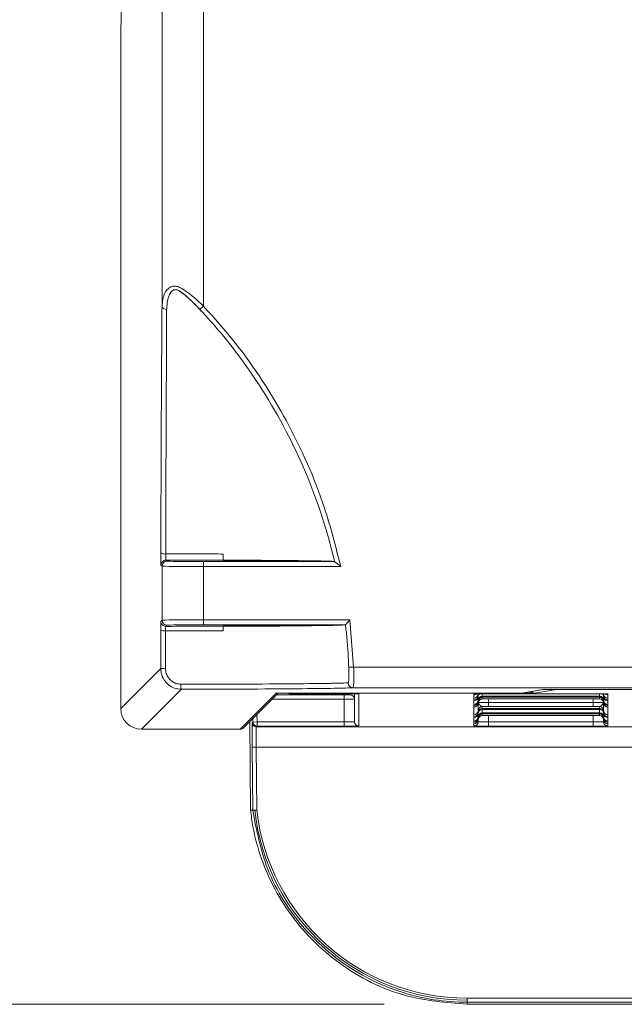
# Model space of a CAD drawing. Header units: millimetres. Extents: x 0 to 2100, y 0 to 1485.
# Tile 31 of 123: x 294 to 330, y 749 to 809. Entities that reach past the tile are written whole.
import ezdxf

# ---------------------------------------------------------------- set-up
doc = ezdxf.new("R2010")
doc.units = ezdxf.units.MM
doc.header["$LTSCALE"] = 5
doc.styles.add('SLDTEXTSTYLE1', font='TXT', dxfattribs={"width": 0.75})
doc.dimstyles.new('SLDDIMSTYLE0', dxfattribs={"dimtxt": 12.5, "dimasz": 15, "dimexe": 0, "dimexo": 0.0625, "dimgap": 3.125, "dimtad": 1, "dimdec": 0, "dimlfac": 0.8, "dimrnd": 1e-09, "dimzin": 12, "dimdsep": 46, "dimtxsty": 'SLDTEXTSTYLE1', "dimblk1": 'CLOSED', "dimblk2": 'CLOSED', "dimsah": 1, "dimcen": 0.09, "dimadec": 0, "dimazin": 3, "dimtfac": 1, "dimtofl": 0, "dimtmove": 0, "dimatfit": 3, "dimldrblk": 'CLOSED', "dimfxl": 0, "dimfrac": 2, "dimtolj": 1, "dimtzin": 12, "dimarcsym": 0})

# ---------------------------------------------------------------- blocks, each defined once
blk = doc.blocks.new('_CLOSED')
at = {"color": 0, "linetype": 'ByBlock', "lineweight": -2}
for p, q in [((-1, 0.166667), (0, 0)), ((-1, 0.166667), (-1, -0.166667)), ((0, 0), (-1, -0.166667)), ((0, 0), (-1, 0))]:
    blk.add_line(p, q, dxfattribs=at)
blk = doc.blocks.new('_D')
at = {"color": 7, "linetype": 'Continuous', "lineweight": 0}
for p, q in [((301.238, 1333.141), (244.988, 1333.141)), ((249.988, 749.339), (249.988, 1333.141)), ((315.85, 749.339), (244.988, 749.339))]:
    blk.add_line(p, q, dxfattribs=at)
at = {"color": 7, "linetype": 'Continuous', "lineweight": 0, "xscale": 15, "yscale": 15}
for p, rotation in [((249.988, 1333.141, -164.067), 90.0000000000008), ((249.988, 749.339, -164.067), 270.0000000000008)]:
    blk.add_blockref('_CLOSED', p, dxfattribs=dict(at, rotation=rotation))
at = {"color": 7, "linetype": 'Continuous', "lineweight": 0, "insert": (233.875, 1027.386), "char_height": 12.5, "attachment_point": 1, "rotation": 90, "style": 'SLDTEXTSTYLE1'}
blk.add_mtext('467', dxfattribs=at)

msp = doc.modelspace()

# ---------------------------------------------------------------- linework, layer by layer
at = {"color": 7, "linetype": 'Continuous', "lineweight": 15}
for p, q in [((302.477, 791.407), (302.477, 1236.203)), ((304.977, 1236.203), (304.977, 791.407)), ((300.049, 813.727), (299.988, 806.788)), ((299.988, 806.788), (299.988, 767.161)), ((304.977, 791.407), (304.759, 791.202)), ((302.712, 776.102), (302.777, 776.036)), ((304.977, 776.017), (304.977, 775.717)), ((304.977, 776.017), (312.87, 776.017)), ((306.216, 776.047), (306.168, 776.095)), ((312.165, 776.047), (306.216, 776.047)), ((312.87, 776.017), (312.87, 776.017)), ((302.477, 775.736), (302.412, 775.802)), ((302.477, 772.483), (302.477, 775.736)), ((304.977, 775.717), (304.977, 772.502)), ((313.246, 775.717), (304.977, 775.717)), ((302.405, 772.411), (302.477, 772.483)), ((304.977, 772.502), (313.797, 772.502)), ((304.977, 772.202), (304.977, 772.502)), ((313.797, 772.502), (314.022, 769.661)), ((302.398, 769.572), (302.4, 771.872)), ((302.777, 772.183), (302.705, 772.111)), ((313.53, 772.202), (304.977, 772.202)), ((306.216, 772.172), (306.161, 772.116)), ((306.216, 772.172), (312.881, 772.172)), ((313.531, 772.202), (313.53, 772.202)), ((299.988, 767.161), (302.398, 769.572)), ((313.723, 769.65), (314.022, 769.661)), ((314.022, 769.661), (470.194, 769.661)), ((303.649, 768.322), (301.238, 765.912)), ((469.291, 768.411), (313.981, 768.411)), ((324.133, 768.088), (325.414, 768.301)), ((324.182, 768.092), (325.447, 768.302)), ((326.232, 768.298), (324.922, 768.08)), ((325.414, 768.301), (325.442, 768.302)), ((326.013, 768.306), (348.107, 768.306)), ((307.183, 765.912), (309.354, 768.083)), ((307.395, 765.999), (309.481, 768.086)), ((309.379, 768.084), (309.379, 768.084)), ((309.954, 768.088), (324.133, 768.088)), ((310.184, 768.08), (310.156, 768.052)), ((310.156, 768.052), (313.457, 768.052)), ((324.922, 768.08), (310.184, 768.08)), ((313.445, 767.729), (313.445, 767.979)), ((313.457, 766.349), (313.445, 767.729)), ((314.07, 767.734), (314.082, 766.355)), ((314.332, 768.045), (314.332, 766.107)), ((321.271, 767.983), (321.271, 768.045)), ((321.271, 767.982), (321.271, 767.983)), ((321.271, 767.784), (321.271, 767.982)), ((321.271, 767.784), (321.271, 767.784)), ((321.271, 767.678), (321.271, 767.784)), ((321.271, 767.677), (321.271, 767.678)), ((321.271, 767.618), (321.271, 767.677)), ((321.521, 768.03), (321.521, 767.924)), ((321.521, 767.866), (321.521, 767.864)), ((321.521, 767.864), (321.521, 767.654)), ((321.77, 767.84), (321.77, 767.734)), ((322.145, 768.052), (328.457, 768.052)), ((322.15, 767.902), (328.452, 767.902)), ((328.452, 767.839), (322.15, 767.839)), ((322.15, 767.735), (328.452, 767.735)), ((328.832, 767.734), (328.832, 767.84)), ((329.082, 767.924), (329.082, 768.03)), ((329.082, 767.864), (329.082, 767.866)), ((329.082, 767.654), (329.082, 767.864)), ((329.295, 768.047), (329.305, 768.046)), ((329.332, 768.045), (329.332, 767.983)), ((329.332, 767.983), (329.332, 767.982)), ((329.332, 767.982), (329.332, 767.784)), ((329.332, 767.784), (329.332, 767.678)), ((329.332, 767.784), (329.332, 767.784)), ((329.332, 767.678), (329.332, 767.677)), ((329.332, 767.677), (329.332, 767.618)), ((321.271, 767.617), (321.271, 767.618)), ((321.271, 767.408), (321.271, 767.617)), ((321.271, 767.408), (321.271, 767.408)), ((321.271, 767.348), (321.271, 767.408)), ((321.271, 767.347), (321.271, 767.348)), ((321.271, 767.242), (321.271, 767.347)), ((321.271, 767.241), (321.271, 767.242)), ((321.271, 766.781), (321.271, 767.241)), ((321.521, 767.596), (321.521, 767.594)), ((321.521, 767.594), (321.521, 767.488)), ((321.521, 767.029), (321.521, 767.027)), ((321.521, 767.027), (321.521, 766.921)), ((321.77, 767.273), (321.77, 767.167)), ((321.77, 767.107), (321.77, 766.897)), ((322.15, 767.272), (322.15, 767.522)), ((322.15, 767.522), (328.452, 767.522)), ((328.452, 767.272), (322.15, 767.272)), ((322.15, 767.168), (328.452, 767.168)), ((328.452, 767.106), (322.15, 767.106)), ((328.452, 767.272), (328.452, 767.522)), ((328.832, 767.167), (328.832, 767.273)), ((328.832, 766.897), (328.832, 767.107)), ((329.082, 767.594), (329.082, 767.596)), ((329.082, 767.488), (329.082, 767.594)), ((329.082, 767.027), (329.082, 767.029)), ((329.082, 766.921), (329.082, 767.027)), ((329.332, 767.618), (329.332, 767.617)), ((329.332, 767.617), (329.332, 767.408)), ((329.332, 767.408), (329.332, 767.348)), ((329.332, 767.408), (329.332, 767.408)), ((329.332, 767.348), (329.332, 767.347)), ((329.332, 767.347), (329.332, 767.242)), ((329.332, 767.242), (329.332, 767.241)), ((329.332, 767.241), (329.332, 766.781)), ((321.271, 766.78), (321.271, 766.781)), ((321.271, 766.675), (321.271, 766.78)), ((321.271, 766.674), (321.271, 766.675)), ((321.271, 766.614), (321.271, 766.674)), ((321.271, 766.614), (321.271, 766.614)), ((321.271, 766.405), (321.271, 766.614)), ((321.521, 766.862), (321.521, 766.86)), ((321.521, 766.86), (321.521, 766.651)), ((321.521, 766.592), (321.521, 766.59)), ((321.521, 766.59), (321.521, 766.485)), ((321.77, 766.837), (321.77, 766.731)), ((322.15, 766.898), (328.452, 766.898)), ((328.452, 766.836), (322.15, 766.836)), ((322.15, 766.732), (328.452, 766.732)), ((328.832, 766.731), (328.832, 766.837)), ((329.082, 766.86), (329.082, 766.862)), ((329.082, 766.651), (329.082, 766.86)), ((329.082, 766.59), (329.082, 766.592)), ((329.082, 766.485), (329.082, 766.59)), ((329.332, 766.781), (329.332, 766.78)), ((329.332, 766.78), (329.332, 766.675)), ((329.332, 766.675), (329.332, 766.674)), ((329.332, 766.674), (329.332, 766.614)), ((329.332, 766.614), (329.332, 766.405)), ((329.332, 766.614), (329.332, 766.614)), ((301.238, 765.912), (307.183, 765.912)), ((307.765, 766.369), (307.812, 761.038)), ((307.908, 766.302), (307.953, 766.347)), ((307.953, 766.347), (308.203, 766.349)), ((308.203, 766.099), (308.158, 766.054)), ((308.203, 766.349), (313.457, 766.349)), ((308.203, 766.349), (308.203, 766.099)), ((313.457, 766.099), (308.203, 766.099)), ((313.457, 766.349), (313.457, 766.099)), ((321.271, 766.404), (321.271, 766.405)), ((321.271, 766.344), (321.271, 766.404)), ((321.271, 766.344), (321.271, 766.344)), ((321.271, 766.238), (321.271, 766.344)), ((321.271, 766.238), (321.271, 766.238)), ((321.271, 766.107), (321.271, 766.238)), ((322.146, 766.099), (322.146, 766.349)), ((322.146, 766.349), (328.457, 766.349)), ((328.457, 766.099), (322.146, 766.099)), ((328.457, 766.099), (328.457, 766.349)), ((329.332, 766.405), (329.332, 766.404)), ((329.332, 766.404), (329.332, 766.344)), ((329.332, 766.344), (329.332, 766.238)), ((329.332, 766.344), (329.332, 766.344)), ((329.332, 766.238), (329.332, 766.107)), ((329.332, 766.238), (329.332, 766.238)), ((307.94, 761.035), (307.908, 764.828)), ((308.158, 764.826), (308.19, 761.045)), ((307.812, 761.038), (307.812, 761.038)), ((307.94, 761.035), (307.94, 761.035)), ((320.85, 749.708), (320.85, 749.462)), ((320.85, 749.462), (320.85, 749.339)), ((320.85, 749.339), (344.334, 749.339))]:
    msp.add_line(p, q, dxfattribs=at)
at = {"color": 8, "linetype": 'Continuous', "lineweight": 15}
for p, q in [((326.232, 768.306), (326.232, 768.298)), ((467.798, 768.298), (326.232, 768.298)), ((313.445, 767.729), (309.124, 767.729)), ((309.354, 768.083), (309.385, 768.084)), ((309.374, 767.979), (313.445, 767.979)), ((310.184, 768.088), (310.184, 768.08)), ((313.82, 767.982), (313.82, 768.051)), ((314.07, 768.05), (314.07, 767.734)), ((314.082, 766.355), (314.082, 768.05)), ((314.3, 768.047), (314.332, 768.045)), ((321.297, 768.046), (321.271, 768.045)), ((321.521, 767.925), (321.521, 767.866)), ((321.521, 767.655), (321.521, 767.596)), ((321.77, 768.088), (321.77, 767.901)), ((322.15, 767.839), (322.15, 767.902)), ((322.152, 767.735), (322.15, 767.522)), ((324.133, 768.088), (324.182, 768.092)), ((328.452, 767.522), (328.45, 767.735)), ((328.452, 767.839), (328.452, 767.902)), ((328.832, 767.901), (328.832, 768.052)), ((329.082, 767.866), (329.082, 767.925)), ((329.082, 767.596), (329.082, 767.655)), ((329.332, 768.045), (329.3, 768.047)), ((321.521, 767.489), (321.521, 767.029)), ((321.525, 767.528), (321.525, 767.531)), ((322.15, 767.106), (322.15, 767.168)), ((328.452, 767.106), (328.452, 767.168)), ((329.077, 767.531), (329.077, 767.528)), ((329.082, 767.029), (329.082, 767.489)), ((307.953, 766.347), (307.951, 766.556)), ((308.199, 766.804), (308.203, 766.349)), ((321.521, 766.921), (321.521, 766.862)), ((321.521, 766.651), (321.521, 766.592)), ((321.521, 766.355), (321.522, 766.507)), ((321.521, 766.485), (321.521, 766.355)), ((322.149, 766.732), (322.146, 766.349)), ((322.15, 766.836), (322.15, 766.898)), ((328.452, 766.836), (328.452, 766.898)), ((328.457, 766.349), (328.453, 766.732)), ((329.08, 766.507), (329.082, 766.355)), ((329.082, 766.862), (329.082, 766.921)), ((329.082, 766.592), (329.082, 766.651)), ((329.082, 766.355), (329.082, 766.485)), ((308.158, 766.054), (331.571, 766.054)), ((331.581, 764.826), (308.158, 764.826)), ((320.85, 749.708), (344.334, 749.708)), ((344.334, 749.462), (320.85, 749.462))]:
    msp.add_line(p, q, dxfattribs=at)
at = {"color": 8, "linetype": 'Continuous', "lineweight": 15, "flags": 128}
for points in [[(326.232, 768.298), (326.184, 768.303), (326.172, 768.306)], [(310.184, 768.08), (310.136, 768.085), (310.123, 768.088)]]:
    msp.add_lwpolyline(points, dxfattribs=at)
at = {"color": 7, "linetype": 'Continuous', "lineweight": 15}
for centre, radius, start, end in [((302.731, 791.461), 0.26, 192.05523, 274.75188), ((302.635, 776.838), 0.37, 232.03955, 280.34643), ((302.777, 775.736), 0.3, 90.00511, 179.99489), ((302.712, 775.801), 0.3, 90.00503, 137.57418), ((302.705, 772.411), 0.3, 180.00501, 225.10844), ((302.777, 772.483), 0.3, 180.00511, 269.99489), ((302.624, 772.595), 0.757, 252.75868, 275.34353), ((302.622, 771.761), 2.201, 264.17033, 271.85447), ((304.404, 768.548), 0.789, 174.76468, 196.67244), ((313.982, 768.711), 0.299, 180.38751, 269.7732), ((310.156, 768.302), 0.25, 239.02441, 269.99533), ((313.675, 742.981), 25.072, 88.50018, 90.49985), ((313.82, 767.732), 0.25, 0.5011, 90.00108), ((321.271, 768.034), 0.25, 269.99892, 359.4989), ((321.271, 768.034), 0.25, 269.99893, 359.16835), ((321.271, 767.927), 0.25, 269.99892, 359.4989), ((321.271, 767.928), 0.25, 269.99893, 359.16835), ((321.271, 767.868), 0.25, 269.99892, 359.4989), ((321.271, 767.867), 0.25, 269.99893, 359.16835), ((321.271, 767.658), 0.25, 269.99892, 359.4989), ((321.271, 767.658), 0.25, 269.99893, 359.16835), ((321.77, 767.921), 0.25, 138.07474, 179.16926), ((321.77, 767.651), 0.25, 89.99893, 179.16835), ((321.77, 767.59), 0.25, 89.99893, 179.16835), ((321.77, 767.484), 0.25, 89.99893, 179.16835), ((324.133, 768.388), 0.3, 270, 279.45407), ((328.832, 767.651), 0.25, 0.83165, 90.00107), ((328.832, 767.59), 0.25, 0.83165, 90.00107), ((328.832, 767.484), 0.25, 0.83165, 90.00107), ((328.832, 767.921), 0.25, 0.83064, 31.93546), ((329.332, 768.034), 0.25, 180.5011, 270.00108), ((329.332, 768.034), 0.25, 180.83165, 270.00107), ((329.332, 767.927), 0.25, 180.5011, 270.00108), ((329.332, 767.928), 0.25, 180.83165, 270.00107), ((329.332, 767.868), 0.25, 180.5011, 270.00108), ((329.332, 767.867), 0.25, 180.83165, 270.00107), ((329.332, 767.658), 0.25, 180.5011, 270.00108), ((329.332, 767.658), 0.25, 180.83165, 270.00107), ((321.271, 767.598), 0.25, 269.99892, 359.4989), ((321.271, 767.597), 0.25, 269.99893, 359.16835), ((321.271, 767.491), 0.25, 269.99892, 359.4989), ((321.271, 767.492), 0.25, 269.99893, 359.16835), ((321.271, 767.031), 0.25, 269.99892, 359.4989), ((321.271, 767.03), 0.25, 269.99893, 359.16835), ((321.77, 767.023), 0.25, 89.99893, 179.16835), ((321.77, 766.917), 0.25, 89.99893, 179.16835), ((321.77, 766.857), 0.25, 89.99893, 179.16835), ((328.832, 767.023), 0.25, 0.83165, 90.00107), ((328.832, 766.917), 0.25, 0.83165, 90.00107), ((328.832, 766.857), 0.25, 0.83165, 90.00107), ((329.332, 767.598), 0.25, 180.5011, 270.00108), ((329.332, 767.597), 0.25, 180.83165, 270.00107), ((329.332, 767.491), 0.25, 180.5011, 270.00108), ((329.332, 767.492), 0.25, 180.83165, 270.00107), ((329.332, 767.031), 0.25, 180.5011, 270.00108), ((329.332, 767.03), 0.25, 180.83165, 270.00107), ((321.271, 766.924), 0.25, 269.99892, 359.4989), ((321.271, 766.924), 0.25, 269.99893, 359.16835), ((321.271, 766.864), 0.25, 269.99892, 359.4989), ((321.271, 766.864), 0.25, 269.99893, 359.16835), ((321.271, 766.654), 0.25, 269.99892, 359.4989), ((321.271, 766.655), 0.25, 269.99893, 359.16835), ((321.271, 766.594), 0.25, 269.99892, 359.4989), ((321.271, 766.594), 0.25, 269.99893, 359.16835), ((321.271, 766.488), 0.25, 269.99893, 359.16835), ((321.271, 766.488), 0.25, 269.99892, 359.4989), ((321.77, 766.647), 0.25, 89.99893, 179.16835), ((321.77, 766.587), 0.25, 89.99893, 179.16835), ((321.77, 766.481), 0.25, 89.99893, 179.16835), ((328.832, 766.647), 0.25, 0.83165, 90.00107), ((328.832, 766.587), 0.25, 0.83165, 90.00107), ((328.832, 766.481), 0.25, 0.83165, 90.00107), ((329.332, 766.924), 0.25, 180.5011, 270.00108), ((329.332, 766.924), 0.25, 180.83165, 270.00107), ((329.332, 766.864), 0.25, 180.5011, 270.00108), ((329.332, 766.864), 0.25, 180.83165, 270.00107), ((329.332, 766.654), 0.25, 180.5011, 270.00108), ((329.332, 766.655), 0.25, 180.83165, 270.00107), ((329.332, 766.594), 0.25, 180.5011, 270.00108), ((329.332, 766.594), 0.25, 180.83165, 270.00107), ((329.332, 766.488), 0.25, 180.83165, 270.00107), ((329.332, 766.488), 0.25, 180.5011, 270.00108), ((307.183, 766.212), 0.3, 270, 315), ((308.158, 766.304), 0.25, 180.50072, 269.99488), ((308.203, 766.349), 0.25, 180.50072, 269.99488), ((314.332, 766.357), 0.25, 180.5011, 270.00108), ((321.271, 766.357), 0.25, 269.99892, 359.4989), ((329.332, 766.357), 0.25, 180.5011, 270.00108), ((308.065, 768.483), 3.658, 267.53765, 271.45362), ((320.85, 762.45), 12.865, 186.25152, 270), ((320.85, 762.446), 12.738, 186.31139, 270)]:
    msp.add_arc(centre, radius, start, end, dxfattribs=at)
at = {"color": 8, "linetype": 'Continuous', "lineweight": 15}
for centre, radius, start, end in [((302.712, 775.801), 0.3, 137.57356, 179.99513), ((302.705, 772.411), 0.3, 225.10781, 269.99511), ((321.271, 768.233), 0.25, 269.99969, 324.57006), ((321.271, 768.232), 0.25, 269.99969, 324.71708), ((321.77, 767.86), 0.25, 114.42725, 179.16889), ((328.832, 767.86), 0.25, 0.83085, 50.88992), ((329.332, 768.233), 0.25, 228.02729, 270.00017), ((329.332, 768.232), 0.25, 227.81014, 270.00017), ((307.183, 766.211), 0.3, 269.99511, 314.99962)]:
    msp.add_arc(centre, radius, start, end, dxfattribs=at)
at = {"color": 7, "linetype": 'Continuous', "lineweight": 15}
for centre, major_axis, ratio, start_param, end_param in [((304.977, 776.036), (2.2, 0), 0.008727, 3.150319, 4.712389), ((304.977, 775.736), (2.5, 0), 0.00768, 3.150319, 4.712389), ((304.977, 772.483), (2.5, 0), 0.00768, 1.570796, 3.132866), ((304.977, 772.183), (2.2, 0), 0.008727, 1.570796, 3.132866), ((326.013, 768.301), (0.6, 0), 0.008727, 1.570796, 3.089233), ((309.954, 768.083), (0.6, 0), 0.008727, 1.570796, 3.132866), ((313.444, 767.982), (0.375, 0), 0.008727, 4.712465, 6.283185), ((313.444, 767.732), (0.625, 0.002), 0.005236, 4.712416, 6.283137), ((322.15, 767.894), (0.875, 0), 0.008727, 1.570872, 2.019234), ((322.15, 767.847), (0.875, 0), 0.008727, 4.263952, 4.712313), ((322.15, 767.728), (0.875, 0), 0.008727, 1.570872, 2.019234), ((328.452, 767.894), (0.875, 0), 0.008727, 1.122359, 1.57072), ((328.452, 767.847), (0.875, 0), 0.008727, 4.712465, 5.160826), ((328.452, 767.728), (0.875, 0), 0.008727, 1.122359, 1.57072), ((301.238, 767.162), (0.884, 0.884), 0.99996, 2.356233, 3.926953), ((322.15, 767.53), (0.625, 0.002), 0.012216, 3.14152, 4.71224), ((322.15, 767.28), (0.875, 0), 0.008727, 4.263952, 4.712313), ((322.15, 767.16), (0.875, 0), 0.008727, 1.570872, 2.019234), ((322.15, 767.114), (0.875, 0), 0.008727, 4.263952, 4.712313), ((328.452, 767.53), (0.625, -0.002), 0.012216, 4.712538, 6.283258), ((328.452, 767.28), (0.875, 0), 0.008727, 4.712465, 5.160826), ((328.452, 767.16), (0.875, 0), 0.008727, 1.122359, 1.57072), ((328.452, 767.114), (0.875, 0), 0.008727, 4.712465, 5.160826), ((322.15, 766.89), (0.875, 0), 0.008727, 1.570872, 2.019234), ((322.15, 766.844), (0.875, 0), 0.008727, 4.263952, 4.712313), ((322.15, 766.724), (0.875, 0), 0.008727, 1.570872, 2.019234), ((328.452, 766.89), (0.875, 0), 0.008727, 1.122359, 1.57072), ((328.452, 766.844), (0.875, 0), 0.008727, 4.712465, 5.160826), ((328.452, 766.724), (0.875, 0), 0.008727, 1.122359, 1.57072), ((307.921, 764.802), (-0.013, 1.5), 0.008802, 0.00865, 1.553267), ((308.171, 764.804), (-0.013, 1.25), 0.010562, 0.008617, 1.553233), ((313.456, 766.357), (0.625, -0.002), 0.012216, 4.712538, 6.283258), ((313.456, 766.107), (0.875, 0), 0.008727, 4.712465, 6.283185), ((322.146, 766.107), (0.875, 0), 0.008727, 3.141593, 4.712313), ((322.146, 766.357), (0.625, 0.002), 0.012216, 3.14152, 4.71224), ((328.456, 766.357), (0.625, -0.002), 0.012216, 4.712538, 6.283258), ((328.456, 766.107), (0.875, 0), 0.008727, 4.712465, 6.283185), ((310.584, 762.363), (10.355, 0.09), 0.130407, 4.440307, 4.453114)]:
    msp.add_ellipse(centre, major_axis=major_axis, ratio=ratio, start_param=start_param, end_param=end_param, dxfattribs=at)
at = {"color": 8, "linetype": 'Continuous', "lineweight": 15}
for major_axis, ratio, start_param, end_param in [((0.474, -0.003), 0.526854, 3.912684, 4.715742), ((-0.02, 0.249), 0.897989, 2.119795, 3.053481)]:
    msp.add_ellipse((324.922, 768.33), major_axis=major_axis, ratio=ratio, start_param=start_param, end_param=end_param, dxfattribs=at)
at = {"color": 7, "linetype": 'Continuous', "lineweight": 15}
for points, knots in [([(302.477, 791.407), (302.507, 791.683), (302.549, 792.06), (302.813, 792.445), (303.033, 792.598), (303.289, 792.617), (303.585, 792.525), (304.071, 792.217), (304.554, 791.799), (304.893, 791.485), (304.977, 791.407)], [0, 0, 0, 0, 0.260238, 0.356024, 0.454887, 0.522332, 0.589189, 0.701894, 0.926438, 1, 1, 1, 1]), ([(304.759, 791.202), (304.686, 791.279), (304.395, 791.587), (303.989, 791.988), (303.577, 792.303), (303.344, 792.399), (303.231, 792.392), (303.108, 792.347), (302.987, 792.221), (302.801, 791.837), (302.773, 791.473), (302.753, 791.202)], [0, 0, 0, 0, 0.078364, 0.31294, 0.422026, 0.480978, 0.531792, 0.538667, 0.629635, 0.725535, 1, 1, 1, 1]), ([(303.51, 792.289), (303.548, 792.273), (303.638, 792.234), (303.844, 792.088), (304.197, 791.782), (304.552, 791.43), (304.786, 791.167), (304.842, 791.105)], [0, 0, 0, 0, 0.092398, 0.218917, 0.440073, 0.867704, 1, 1, 1, 1]), ([(302.407, 776.546), (302.409, 777.447), (302.416, 780.14), (302.432, 784.461), (302.455, 788.495), (302.472, 790.666), (302.477, 791.407)], [0, 0, 0, 0, 0.163922, 0.490271, 0.826039, 1, 1, 1, 1]), ([(304.977, 791.407), (305.636, 790.666), (307.529, 788.535), (310.117, 784.51), (312.168, 779.932), (312.944, 776.897), (313.246, 775.717)], [0, 0, 0, 0, 0.165708, 0.476565, 0.796414, 1, 1, 1, 1]), ([(302.753, 791.202), (302.751, 790.468), (302.746, 788.336), (302.725, 784.342), (302.71, 780.229), (302.703, 777.553), (302.702, 776.657), (302.701, 776.474)], [0, 0, 0, 0, 0.173934, 0.504986, 0.836047, 0.966575, 1, 1, 1, 1]), ([(312.87, 776.017), (312.87, 776.017), (312.624, 777.07), (311.82, 779.885), (309.894, 784.327), (307.465, 788.046), (305.627, 790.261), (304.962, 790.983), (304.759, 791.202)], [0, 0, 0, 0, 0.000003, 0.186483, 0.504026, 0.83073, 0.948588, 1, 1, 1, 1]), ([(302.407, 776.546), (302.407, 776.523), (302.407, 776.434), (302.407, 776.272), (302.407, 776.085), (302.408, 775.962), (302.409, 775.925), (302.409, 775.92)], [0, 0, 0, 0, 0.100069, 0.384089, 0.66821, 0.952447, 1, 1, 1, 1]), ([(302.701, 776.474), (303.237, 776.474), (304.198, 776.473), (305.351, 776.471), (305.958, 776.469), (306.165, 776.468)], [0, 0, 0, 0, 0.4534623, 0.8139254, 1, 1, 1, 1]), ([(302.712, 776.102), (302.711, 776.105), (302.708, 776.112), (302.705, 776.165), (302.702, 776.242), (302.701, 776.337), (302.701, 776.418), (302.701, 776.462), (302.701, 776.474)], [0, 0, 0, 0, 0.1870456, 0.3740308, 0.5608952, 0.7476174, 0.934244, 1, 1, 1, 1]), ([(306.168, 776.095), (305.535, 776.097), (304.411, 776.101), (303.228, 776.101), (302.712, 776.102)], [0, 0, 0, 0, 0.563434, 1, 1, 1, 1]), ([(306.165, 776.468), (306.165, 776.437), (306.165, 776.374), (306.166, 776.28), (306.166, 776.198), (306.167, 776.135), (306.167, 776.101), (306.168, 776.097), (306.168, 776.095)], [0, 0, 0, 0, 0.169035, 0.338052, 0.508368, 0.686807, 0.877362, 1, 1, 1, 1]), ([(306.165, 776.099), (306.425, 776.098), (307.761, 776.093), (309.928, 776.08), (311.428, 776.062), (311.972, 776.051), (312.044, 776.05)], [0, 0, 0, 0, 0.100969, 0.518834, 0.936699, 1, 1, 1, 1]), ([(312.165, 776.047), (312.37, 776.042), (312.749, 776.032), (312.832, 776.022), (312.87, 776.017)], [0, 0, 0, 0, 0.541756, 1, 1, 1, 1]), ([(313.246, 775.717), (313.245, 775.718), (313.205, 775.75), (313.116, 775.821), (313.002, 775.912), (312.922, 775.976), (312.88, 776.009), (312.873, 776.014), (312.87, 776.017)], [0, 0, 0, 0, 0.006415, 0.253673, 0.55695, 0.75164, 0.875353, 1, 1, 1, 1]), ([(313.531, 772.202), (313.533, 772.205), (313.539, 772.212), (313.574, 772.251), (313.635, 772.319), (313.714, 772.408), (313.772, 772.474), (313.796, 772.501), (313.797, 772.502)], [0, 0, 0, 0, 0.153787, 0.306893, 0.518111, 0.795909, 0.992849, 1, 1, 1, 1]), ([(302.403, 772.358), (302.403, 772.355), (302.402, 772.335), (302.401, 772.236), (302.4, 772.073), (302.4, 771.939), (302.4, 771.872)], [0, 0, 0, 0, 0.048399, 0.365639, 0.682818, 1, 1, 1, 1]), ([(302.694, 771.842), (302.694, 771.643), (302.694, 770.884), (302.693, 770.123), (302.693, 769.561)], [0, 0, 0, 0, 0.262494, 1, 1, 1, 1]), ([(302.694, 771.842), (302.695, 771.875), (302.695, 771.941), (302.697, 772.025), (302.7, 772.085), (302.703, 772.108), (302.705, 772.11), (302.705, 772.111)], [0, 0, 0, 0, 0.230867, 0.461792, 0.692845, 0.924054, 1, 1, 1, 1]), ([(306.158, 771.847), (305.548, 771.845), (304.566, 771.843), (303.392, 771.842), (302.85, 771.842), (302.694, 771.842)], [0, 0, 0, 0, 0.539351, 0.867851, 1, 1, 1, 1]), ([(302.705, 772.111), (303.228, 772.111), (304.406, 772.112), (305.534, 772.115), (306.161, 772.116)], [0, 0, 0, 0, 0.444121, 1, 1, 1, 1]), ([(306.158, 772.114), (306.523, 772.115), (308.04, 772.12), (310.415, 772.135), (312.069, 772.155), (312.659, 772.167), (312.769, 772.17)], [0, 0, 0, 0, 0.124354, 0.517043, 0.909735, 1, 1, 1, 1]), ([(306.161, 772.116), (306.16, 772.112), (306.16, 772.105), (306.159, 772.046), (306.158, 771.963), (306.158, 771.89), (306.158, 771.852), (306.158, 771.847)], [0, 0, 0, 0, 0.2500259, 0.5003422, 0.7418032, 0.968374, 1, 1, 1, 1]), ([(312.881, 772.172), (312.893, 772.172), (313.287, 772.182), (313.411, 772.192), (313.53, 772.202)], [0, 0, 0, 0, 0.029176, 1, 1, 1, 1]), ([(313.723, 769.65), (313.714, 769.85), (313.678, 770.703), (313.604, 771.553), (313.531, 772.202), (313.531, 772.202)], [0, 0, 0, 0, 0.234415, 0.999982, 1, 1, 1, 1]), ([(303.649, 768.322), (303.509, 768.336), (303.228, 768.363), (302.854, 768.577), (302.572, 768.892), (302.42, 769.244), (302.405, 769.477), (302.398, 769.572)], [0, 0, 0, 0, 0.214214, 0.428728, 0.64238, 0.855823, 1, 1, 1, 1]), ([(302.693, 769.561), (302.698, 769.49), (302.709, 769.315), (302.821, 769.05), (303.03, 768.813), (303.307, 768.651), (303.515, 768.63), (303.619, 768.62)], [0, 0, 0, 0, 0.145359, 0.360009, 0.573765, 0.787291, 1, 1, 1, 1]), ([(313.683, 768.709), (313.689, 768.714), (313.707, 768.726), (313.725, 768.84), (313.734, 769.052), (313.733, 769.334), (313.726, 769.545), (313.723, 769.65)], [0, 0, 0, 0, 0.13888, 0.35217, 0.566824, 0.783036, 1, 1, 1, 1]), ([(314.022, 769.661), (314.026, 769.521), (314.032, 769.241), (314.033, 768.867), (314.024, 768.585), (314.006, 768.435), (313.988, 768.418), (313.981, 768.411)], [0, 0, 0, 0, 0.215298, 0.430644, 0.645594, 0.860127, 1, 1, 1, 1]), ([(303.619, 768.62), (304.865, 768.622), (307.358, 768.627), (310.513, 768.647), (312.146, 768.667), (313.092, 768.685), (313.493, 768.696), (313.641, 768.706), (313.683, 768.709)], [0, 0, 0, 0, 0.247213, 0.494425, 0.741641, 0.780929, 0.938933, 1, 1, 1, 1]), ([(313.981, 768.411), (313.698, 768.4), (313.144, 768.377), (310.712, 768.349), (307.491, 768.329), (304.929, 768.324), (303.649, 768.322)], [0, 0, 0, 0, 0.257615, 0.505079, 0.752539, 1, 1, 1, 1]), ([(321.295, 768.046), (321.296, 768.046), (321.297, 768.047), (321.311, 768.047), (321.32, 768.047)], [0, 0, 0, 0, 0.397465, 1, 1, 1, 1]), ([(321.32, 768.047), (321.339, 768.048), (321.381, 768.049), (321.527, 768.05), (321.734, 768.052), (321.955, 768.052), (322.099, 768.052), (322.145, 768.052)], [0, 0, 0, 0, 0.179348, 0.382466, 0.610315, 0.875254, 1, 1, 1, 1]), ([(328.457, 768.052), (328.512, 768.052), (328.665, 768.052), (328.884, 768.052), (329.088, 768.05), (329.235, 768.049), (329.276, 768.047), (329.295, 768.047)], [0, 0, 0, 0, 0.144061, 0.399194, 0.594785, 0.814192, 1, 1, 1, 1]), ([(321.521, 767.029), (321.521, 767.041), (321.521, 767.074), (321.522, 767.227), (321.524, 767.396), (321.525, 767.498), (321.525, 767.526), (321.525, 767.528)], [0, 0, 0, 0, 0.217183, 0.553026, 0.876986, 0.994449, 1, 1, 1, 1]), ([(321.525, 767.528), (321.525, 767.527), (321.525, 767.513), (321.534, 767.464), (321.597, 767.387), (321.701, 767.296), (321.75, 767.28), (321.77, 767.273)], [0, 0, 0, 0, 0.006601, 0.146171, 0.501239, 0.799231, 1, 1, 1, 1]), ([(328.832, 767.273), (328.852, 767.28), (328.901, 767.296), (329.005, 767.387), (329.068, 767.464), (329.077, 767.513), (329.077, 767.527), (329.077, 767.528)], [0, 0, 0, 0, 0.200769, 0.498761, 0.853829, 0.993399, 1, 1, 1, 1]), ([(329.077, 767.528), (329.077, 767.526), (329.077, 767.498), (329.078, 767.396), (329.08, 767.227), (329.081, 767.074), (329.081, 767.041), (329.082, 767.029)], [0, 0, 0, 0, 0.005551, 0.123014, 0.446974, 0.782817, 1, 1, 1, 1]), ([(307.812, 761.038), (307.832, 760.873), (307.932, 760.044), (308.423, 757.906), (309.973, 754.714), (313.039, 751.625), (316.871, 749.674), (319.597, 749.444), (320.85, 749.339)], [0, 0, 0, 0, 0.026168, 0.131127, 0.342968, 0.573441, 0.803885, 1, 1, 1, 1]), ([(308.19, 761.045), (308.186, 761.045), (308.169, 761.044), (308.123, 761.042), (308.057, 761.038), (307.993, 761.035), (307.949, 761.034), (307.943, 761.035), (307.94, 761.035)], [0, 0, 0, 0, 0.028565, 0.136354, 0.352523, 0.568431, 0.784214, 1, 1, 1, 1]), ([(320.85, 749.462), (320.684, 749.464), (319.848, 749.474), (317.67, 749.734), (314.346, 750.938), (310.979, 753.652), (308.682, 757.205), (308.172, 759.838), (307.94, 761.035)], [0, 0, 0, 0, 0.026443, 0.13251, 0.34663, 0.577193, 0.807783, 1, 1, 1, 1])]:
    msp.add_open_spline(points, degree=3, knots=knots, dxfattribs=at)
at = {"color": 8, "linetype": 'Continuous', "lineweight": 15}
for points, knots in [([(302.409, 775.92), (302.409, 775.888), (302.41, 775.819), (302.411, 775.808), (302.412, 775.802)], [0, 0, 0, 0, 0.45437, 1, 1, 1, 1]), ([(302.405, 772.411), (302.405, 772.41), (302.404, 772.408), (302.403, 772.379), (302.403, 772.358)], [0, 0, 0, 0, 0.279297, 1, 1, 1, 1]), ([(321.271, 768.045), (321.271, 768.045), (321.272, 768.046), (321.307, 768.047), (321.32, 768.047)], [0, 0, 0, 0, 0.636054, 1, 1, 1, 1]), ([(321.521, 767.866), (321.521, 767.874), (321.521, 767.883), (321.521, 767.923), (321.521, 767.927)], [0, 0, 0, 0, 0.886357, 1, 1, 1, 1]), ([(321.521, 767.596), (321.521, 767.605), (321.521, 767.617), (321.521, 767.665), (321.521, 767.676)], [0, 0, 0, 0, 0.7617514, 1, 1, 1, 1]), ([(321.685, 767.885), (321.693, 767.879), (321.723, 767.852), (321.75, 767.845), (321.77, 767.84)], [0, 0, 0, 0, 0.26124, 1, 1, 1, 1]), ([(328.832, 767.84), (328.852, 767.845), (328.878, 767.852), (328.908, 767.878), (328.915, 767.884)], [0, 0, 0, 0, 0.755655, 1, 1, 1, 1]), ([(329.081, 767.927), (329.081, 767.922), (329.081, 767.883), (329.081, 767.874), (329.082, 767.866)], [0, 0, 0, 0, 0.111249, 1, 1, 1, 1]), ([(329.081, 767.657), (329.081, 767.653), (329.081, 767.613), (329.081, 767.604), (329.082, 767.596)], [0, 0, 0, 0, 0.113643, 1, 1, 1, 1]), ([(329.295, 768.047), (329.305, 768.046), (329.331, 768.046), (329.331, 768.045), (329.332, 768.045)], [0, 0, 0, 0, 0.3658904, 1, 1, 1, 1]), ([(321.685, 767.152), (321.693, 767.145), (321.723, 767.119), (321.75, 767.112), (321.77, 767.107)], [0, 0, 0, 0, 0.2612395, 1, 1, 1, 1]), ([(328.832, 767.107), (328.852, 767.112), (328.878, 767.119), (328.908, 767.144), (328.915, 767.15)], [0, 0, 0, 0, 0.755655, 1, 1, 1, 1]), ([(321.521, 766.862), (321.521, 766.87), (321.521, 766.879), (321.521, 766.919), (321.521, 766.923)], [0, 0, 0, 0, 0.888751, 1, 1, 1, 1]), ([(321.521, 766.592), (321.521, 766.6), (321.521, 766.609), (321.521, 766.649), (321.521, 766.653)], [0, 0, 0, 0, 0.888751, 1, 1, 1, 1]), ([(321.685, 766.882), (321.693, 766.875), (321.723, 766.849), (321.75, 766.842), (321.77, 766.837)], [0, 0, 0, 0, 0.2612395, 1, 1, 1, 1]), ([(328.832, 766.837), (328.852, 766.842), (328.878, 766.849), (328.908, 766.874), (328.915, 766.88)], [0, 0, 0, 0, 0.755655, 1, 1, 1, 1]), ([(329.081, 766.924), (329.081, 766.919), (329.081, 766.879), (329.081, 766.87), (329.082, 766.862)], [0, 0, 0, 0, 0.113643, 1, 1, 1, 1]), ([(329.081, 766.654), (329.081, 766.649), (329.081, 766.609), (329.081, 766.6), (329.082, 766.592)], [0, 0, 0, 0, 0.113643, 1, 1, 1, 1])]:
    msp.add_open_spline(points, degree=3, knots=knots, dxfattribs=at)

# ---------------------------------------------------------------- dimensions: what is measured, and where the dimension line sits
at = {"color": 7, "linetype": 'Continuous', "lineweight": 0}
dim = msp.add_linear_dim(base=(249.988, 1333.141), p1=(320.85, 749.339), p2=(306.238, 1333.141), angle=90, dimstyle='SLDDIMSTYLE0', dxfattribs=at)
dim.commit()
dim.dimension.update_dxf_attribs({"geometry": '_D', "text_midpoint": (249.988, 1041.24), "dimtype": 160})

doc.saveas('drawing.dxf')
